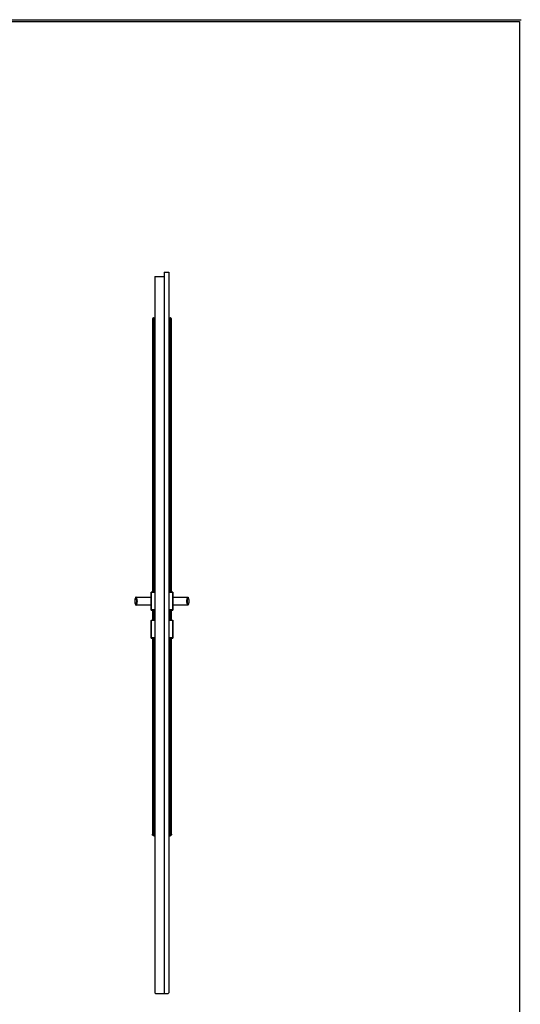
# Model space of a CAD drawing. Header units: millimetres. Extents: x -10980 to 5840, y 5 to 4205.
# Tile 22 of 32: x -1311 to 98, y 1435 to 4205. Entities that reach past the tile are written whole.
import ezdxf

# ---------------------------------------------------------------- set-up
doc = ezdxf.new("R2010")
doc.units = ezdxf.units.MM
doc.layers.add('151', color=250, linetype='Continuous')
doc.layers.add('256', color=250, linetype='Continuous')

msp = doc.modelspace()

# ---------------------------------------------------------------- linework, layer by layer
at = {"layer": '151', "linetype": 'Continuous', "lineweight": -3}
for p, q in [((-904.7, 3495.2), (-904.7, 1465.2)), ((-904.7, 3495.2), (-891.4, 3495.2)), ((-891.4, 3495.2), (-891.4, 1467.2)), ((-930.7, 3482.2), (-904.7, 3482.2)), ((-930.7, 3482.2), (-930.7, 1467.2)), ((-934.3, 3366), (-932.1, 3366.4)), ((-932.1, 2594.7), (-932.1, 3366.4)), ((-890, 3366.4), (-890, 2594.7)), ((-890, 3366.4), (-887.8, 3366)), ((-983.9, 2579.7), (-984.3, 2579.5)), ((-983.9, 2580.2), (-944.7, 2580.2)), ((-983.9, 2580.2), (-941.7, 2580.2)), ((-983.9, 2580.2), (-983.9, 2579.7)), ((-941.7, 2579.7), (-983.9, 2579.7)), ((-941.7, 2544.2), (-941.7, 2594.2)), ((-941.2, 2594.2), (-941.7, 2594.2)), ((-941.7, 2544.2), (-941.7, 2594.2)), ((-941.2, 2594.7), (-941.2, 2594.2)), ((-941.2, 2594.7), (-930.7, 2594.7)), ((-941.2, 2594.2), (-941.2, 2544.2)), ((-930.7, 2594.2), (-941.2, 2594.2)), ((-930.7, 2593.7), (-940.7, 2593.7)), ((-891.4, 2594.7), (-880.9, 2594.7)), ((-880.9, 2594.2), (-891.4, 2594.2)), ((-881.4, 2593.7), (-891.4, 2593.7)), ((-888.4, 2594.7), (-880.9, 2594.7)), ((-880.9, 2594.7), (-880.9, 2594.2)), ((-880.4, 2594.2), (-880.9, 2594.2)), ((-880.9, 2544.2), (-880.9, 2594.2)), ((-880.4, 2594.2), (-880.4, 2544.2)), ((-880.4, 2580.2), (-838.3, 2580.2)), ((-838.3, 2579.7), (-880.4, 2579.7)), ((-877.4, 2580.2), (-838.3, 2580.2)), ((-838.3, 2580.2), (-838.3, 2579.7)), ((-837.8, 2579.5), (-838.3, 2579.7)), ((-983.9, 2558.7), (-984.3, 2559)), ((-983.9, 2558.7), (-983.9, 2558.2)), ((-983.9, 2558.7), (-941.7, 2558.7)), ((-944.7, 2558.2), (-983.9, 2558.2)), ((-941.7, 2558.2), (-983.9, 2558.2)), ((-880.4, 2558.7), (-838.3, 2558.7)), ((-838.3, 2558.2), (-880.4, 2558.2)), ((-838.3, 2558.2), (-877.4, 2558.2)), ((-837.8, 2559), (-838.3, 2558.7)), ((-838.3, 2558.2), (-838.3, 2558.7)), ((-941.2, 2544.2), (-941.7, 2544.2)), ((-941.2, 2543.7), (-941.2, 2544.2)), ((-941.2, 2544.2), (-930.7, 2544.2)), ((-933.7, 2543.7), (-941.2, 2543.7)), ((-930.7, 2543.7), (-941.2, 2543.7)), ((-930.7, 2544.7), (-940.7, 2544.7)), ((-932.1, 2515.7), (-932.1, 2543.7)), ((-881.4, 2544.7), (-891.4, 2544.7)), ((-891.4, 2544.2), (-880.9, 2544.2)), ((-880.9, 2543.7), (-891.4, 2543.7)), ((-890, 2543.7), (-890, 2515.7)), ((-880.9, 2543.7), (-888.4, 2543.7)), ((-880.4, 2544.2), (-880.9, 2544.2)), ((-880.9, 2543.7), (-880.9, 2544.2)), ((-941.7, 2465.2), (-941.7, 2515.2)), ((-941.7, 2515.2), (-941.2, 2515.2)), ((-941.7, 2465.2), (-941.7, 2515.2)), ((-941.2, 2515.7), (-933.7, 2515.7)), ((-941.2, 2515.7), (-930.7, 2515.7)), ((-941.2, 2515.7), (-941.2, 2515.2)), ((-930.7, 2515.2), (-941.2, 2515.2)), ((-941.2, 2515.2), (-941.2, 2465.2)), ((-930.7, 2514.7), (-940.7, 2514.7)), ((-891.4, 2515.7), (-880.9, 2515.7)), ((-880.9, 2515.2), (-891.4, 2515.2)), ((-881.4, 2514.7), (-891.4, 2514.7)), ((-880.9, 2515.7), (-880.9, 2515.2)), ((-880.9, 2515.2), (-880.4, 2515.2)), ((-880.9, 2465.2), (-880.9, 2515.2)), ((-880.4, 2515.2), (-880.4, 2465.2)), ((-880.4, 2515.2), (-880.4, 2465.2)), ((-941.7, 2465.2), (-941.2, 2465.2)), ((-941.2, 2464.7), (-941.2, 2465.2)), ((-941.2, 2465.2), (-930.7, 2465.2)), ((-930.7, 2465.7), (-940.7, 2465.7)), ((-881.4, 2465.7), (-891.4, 2465.7)), ((-891.4, 2465.2), (-880.9, 2465.2)), ((-880.9, 2465.2), (-880.4, 2465.2)), ((-880.9, 2464.7), (-880.9, 2465.2)), ((-933.7, 2464.7), (-941.2, 2464.7)), ((-930.7, 2464.7), (-941.2, 2464.7)), ((-932.1, 1909), (-932.1, 2464.7)), ((-880.9, 2464.7), (-891.4, 2464.7)), ((-890, 2464.7), (-890, 1909)), ((-880.9, 2464.7), (-888.4, 2464.7)), ((-934.3, 1909.4), (-932.1, 1909)), ((-890, 1909), (-887.8, 1909.4)), ((-930.7, 1467.2), (-928.7, 1465.2)), ((-928.7, 1465.2), (-904.7, 1465.2)), ((-904.7, 1465.2), (-893.4, 1465.2)), ((-893.4, 1465.2), (-891.4, 1467.2))]:
    msp.add_line(p, q, dxfattribs=at)
for centre, radius, start, end in [((-1003.4, 2569.2), 21.7, 331.7219, 28.2781), ((-941.2, 2594.2), 0.5, 90, 180), ((-880.9, 2594.2), 0.5, 0, 90), ((-818.7, 2569.2), 21.7, 151.7219, 208.2781), ((-837.7, 2579.7), 0.5, 29.6337, 90), ((-984.4, 2558.7), 0.5, 209.6337, 270), ((-941.2, 2544.2), 0.5, 180, 270), ((-880.9, 2544.2), 0.5, 270, 0), ((-941.2, 2515.2), 0.5, 90, 180), ((-880.9, 2515.2), 0.5, 0, 90), ((-941.2, 2465.2), 0.5, 180, 270), ((-880.9, 2465.2), 0.5, 270, 0)]:
    msp.add_arc(centre, radius, start, end, dxfattribs=at)
for centre, major_axis, ratio, start_param, end_param in [((-984.4, 2579.7), (0, -0.5), 0.999999, 3.141593, 4.195184), ((-983.9, 2579.7), (0, 0.5), 0.999994, 0, 2.062579), ((-838.3, 2579.7), (0, 0.5), 0.999994, 4.220607, 6.283185), ((-837.7, 2579.7), (0, 0.5), 0.999999, 5.229594, 6.283185), ((-984.4, 2558.7), (0, -0.5), 0.999999, 5.229594, 6.283185), ((-983.9, 2558.7), (0, 0.5), 0.999994, 1.079014, 3.141593), ((-838.3, 2558.7), (0, 0.5), 0.999994, 3.141593, 5.204171), ((-837.7, 2558.7), (0, 0.5), 0.999999, 3.141593, 4.195184)]:
    msp.add_ellipse(centre, major_axis=major_axis, ratio=ratio, start_param=start_param, end_param=end_param, dxfattribs=at)
for points, knots in [([(-934.3, 3366), (-934.3, 3366), (-934.4, 3366), (-934.5, 3366), (-934.5, 3366), (-934.6, 3366), (-934.7, 3365.9), (-934.9, 3365.9), (-935.1, 3365.8), (-935.4, 3365.7), (-935.5, 3365.6), (-935.7, 3365.5), (-935.7, 3365.5), (-935.8, 3365.5), (-935.8, 3365.5), (-935.9, 3365.4), (-936, 3365.4), (-936.2, 3365.2), (-936.3, 3365.2), (-936.5, 3365), (-936.6, 3364.9), (-936.8, 3364.7), (-936.9, 3364.6), (-937, 3364.5), (-937.1, 3364.4), (-937.2, 3364.3), (-937.2, 3364.2), (-937.3, 3364.1), (-937.4, 3364), (-937.5, 3363.8), (-937.5, 3363.7), (-937.6, 3363.6), (-937.6, 3363.6), (-937.6, 3363.6), (-937.7, 3363.4), (-937.7, 3363.3), (-937.8, 3363.1), (-937.9, 3363), (-938, 3362.6), (-938, 3362.4), (-938.1, 3362), (-938.1, 3361.9), (-938.1, 3361.7), (-938.1, 3361.7), (-938.1, 3361.5), (-938.1, 3361.5), (-938.1, 3361.5), (-938.1, 3361.5), (-938.1, 3361.4)], [0, 0, 0, 0, 0.015625, 0.015625, 0.03125, 0.03125, 0.0625, 0.0625, 0.125, 0.125, 0.1875, 0.1875, 0.203125, 0.203125, 0.21875, 0.21875, 0.25, 0.25, 0.3125, 0.3125, 0.375, 0.375, 0.4375, 0.4375, 0.46875, 0.46875, 0.5, 0.5, 0.5625, 0.5625, 0.59375, 0.609375, 0.609375, 0.625, 0.625, 0.6875, 0.6875, 0.75, 0.75, 0.875, 0.875, 0.9375, 0.9375, 0.96875, 0.984375, 0.992187, 0.992187, 1, 1, 1, 1]), ([(-938.1, 3361.4), (-938.1, 3351), (-938.1, 3330.6), (-938.1, 3303.3), (-938.1, 3279.9), (-938.1, 3259.6), (-938.1, 3239.5), (-938.1, 3193.8), (-938.1, 3097.5), (-938.1, 2905.6), (-938.1, 2729.6), (-938.1, 2611), (-938.1, 2594.7)], [0, 0, 0, 0, 0.040876, 0.079789, 0.106793, 0.132567, 0.15902, 0.185676, 0.311341, 0.535743, 0.93646, 1, 1, 1, 1]), ([(-930.7, 3365.2), (-930.7, 3365.2), (-930.7, 3365.2), (-930.7, 3365.3), (-930.7, 3365.3), (-930.7, 3365.4), (-930.7, 3365.4), (-930.7, 3365.5), (-930.8, 3365.6), (-930.8, 3365.7), (-930.8, 3365.7), (-930.9, 3365.8), (-930.9, 3365.8), (-930.9, 3365.8), (-930.9, 3365.9), (-930.9, 3365.9), (-930.9, 3365.9), (-931, 3366), (-931, 3366), (-931.1, 3366.1), (-931.1, 3366.1), (-931.1, 3366.1), (-931.1, 3366.1), (-931.2, 3366.2), (-931.2, 3366.2), (-931.3, 3366.2), (-931.3, 3366.3), (-931.3, 3366.3), (-931.4, 3366.3), (-931.4, 3366.3), (-931.4, 3366.3), (-931.5, 3366.3), (-931.6, 3366.4), (-931.6, 3366.4), (-931.7, 3366.4), (-931.8, 3366.4), (-931.9, 3366.4), (-931.9, 3366.4), (-932, 3366.4), (-932, 3366.4), (-932, 3366.4), (-932.1, 3366.4), (-932.1, 3366.4), (-932.1, 3366.4)], [0, 0, 0, 0, 0.015625, 0.015625, 0.03125, 0.0625, 0.125, 0.125, 0.25, 0.25, 0.3125, 0.3125, 0.34375, 0.34375, 0.375, 0.375, 0.4375, 0.4375, 0.5, 0.5, 0.53125, 0.53125, 0.5625, 0.5625, 0.625, 0.625, 0.65625, 0.671875, 0.671875, 0.6875, 0.6875, 0.75, 0.75, 0.8125, 0.8125, 0.875, 0.875, 0.9375, 0.9375, 0.953125, 0.953125, 0.96875, 1, 1, 1, 1]), ([(-890, 3366.4), (-890, 3366.4), (-890.1, 3366.4), (-890.1, 3366.4), (-890.1, 3366.4), (-890.1, 3366.4), (-890.2, 3366.4), (-890.3, 3366.4), (-890.4, 3366.4), (-890.4, 3366.4), (-890.5, 3366.4), (-890.6, 3366.4), (-890.7, 3366.3), (-890.7, 3366.3), (-890.8, 3366.3), (-890.8, 3366.3), (-890.8, 3366.3), (-890.8, 3366.3), (-890.9, 3366.2), (-890.9, 3366.2), (-890.9, 3366.2), (-891, 3366.1), (-891, 3366.1), (-891, 3366.1), (-891.1, 3366.1), (-891.1, 3366), (-891.1, 3366), (-891.2, 3365.9), (-891.2, 3365.9), (-891.2, 3365.9), (-891.2, 3365.8), (-891.3, 3365.8), (-891.3, 3365.8), (-891.3, 3365.7), (-891.3, 3365.7), (-891.4, 3365.6), (-891.4, 3365.5), (-891.4, 3365.4), (-891.4, 3365.4), (-891.4, 3365.3), (-891.4, 3365.3), (-891.4, 3365.2), (-891.4, 3365.2), (-891.4, 3365.2)], [0, 0, 0, 0, 0.03125, 0.046875, 0.046875, 0.0625, 0.0625, 0.125, 0.125, 0.1875, 0.1875, 0.25, 0.25, 0.3125, 0.3125, 0.328125, 0.328125, 0.34375, 0.375, 0.375, 0.4375, 0.4375, 0.46875, 0.46875, 0.5, 0.5, 0.5625, 0.5625, 0.625, 0.625, 0.65625, 0.65625, 0.6875, 0.6875, 0.75, 0.75, 0.875, 0.875, 0.9375, 0.96875, 0.984375, 0.984375, 1, 1, 1, 1]), ([(-884, 3361.4), (-884, 3361.5), (-884, 3361.5), (-884, 3361.5), (-884, 3361.5), (-884, 3361.7), (-884, 3361.7), (-884, 3361.9), (-884, 3362), (-884.1, 3362.4), (-884.1, 3362.6), (-884.2, 3363), (-884.3, 3363.1), (-884.4, 3363.3), (-884.4, 3363.4), (-884.5, 3363.6), (-884.5, 3363.6), (-884.5, 3363.6), (-884.6, 3363.7), (-884.6, 3363.8), (-884.7, 3364), (-884.8, 3364.1), (-884.9, 3364.2), (-885, 3364.3), (-885.1, 3364.4), (-885.1, 3364.5), (-885.2, 3364.6), (-885.3, 3364.7), (-885.5, 3364.9), (-885.6, 3365), (-885.8, 3365.2), (-886, 3365.2), (-886.1, 3365.4), (-886.2, 3365.4), (-886.3, 3365.5), (-886.3, 3365.5), (-886.4, 3365.5), (-886.4, 3365.5), (-886.6, 3365.6), (-886.8, 3365.7), (-887, 3365.8), (-887.2, 3365.9), (-887.4, 3365.9), (-887.5, 3366), (-887.6, 3366), (-887.7, 3366), (-887.7, 3366), (-887.8, 3366), (-887.8, 3366)], [0, 0, 0, 0, 0.007812, 0.007812, 0.015625, 0.03125, 0.0625, 0.0625, 0.125, 0.125, 0.25, 0.25, 0.3125, 0.3125, 0.375, 0.375, 0.390625, 0.390625, 0.40625, 0.4375, 0.4375, 0.5, 0.5, 0.53125, 0.53125, 0.5625, 0.5625, 0.625, 0.625, 0.6875, 0.6875, 0.75, 0.75, 0.78125, 0.78125, 0.796875, 0.796875, 0.8125, 0.8125, 0.875, 0.875, 0.9375, 0.9375, 0.96875, 0.96875, 0.984375, 0.984375, 1, 1, 1, 1]), ([(-884, 2594.7), (-884, 2607.2), (-884, 2749.9), (-884, 2950), (-884, 3145.2), (-884, 3217.4), (-884, 3239), (-884, 3260.8), (-884, 3287.6), (-884, 3321.5), (-884, 3347.6), (-884, 3361.4)], [0, 0, 0, 0, 0.04861, 0.558614, 0.783015, 0.812401, 0.841007, 0.867364, 0.89781, 0.945741, 1, 1, 1, 1]), ([(-984.9, 2580), (-985.1, 2579.6), (-985.5, 2578.7), (-985.9, 2577.9), (-986.2, 2577.2), (-986.3, 2576.9), (-986.4, 2576.6), (-986.5, 2576.3), (-986.5, 2576.2), (-986.7, 2575.7), (-986.9, 2575.2), (-987.1, 2574.3), (-987.3, 2573.4), (-987.5, 2572), (-987.6, 2571.1), (-987.7, 2570.2), (-987.7, 2569.7), (-987.7, 2568.8), (-987.7, 2568.3), (-987.6, 2567.4), (-987.5, 2566.4), (-987.3, 2565.1), (-987.1, 2564.1), (-986.9, 2563.2), (-986.7, 2562.8), (-986.5, 2562.2), (-986.5, 2562.1), (-986.4, 2561.9), (-986.3, 2561.6), (-986.1, 2561.1), (-986, 2560.8), (-985.9, 2560.6), (-985.9, 2560.5), (-985.7, 2560.2), (-985.6, 2559.9), (-985.3, 2559.3), (-985.1, 2558.9), (-984.9, 2558.5)], [0, 0, 0, 0, 0.0625, 0.125, 0.125, 0.15625, 0.171875, 0.171875, 0.1875, 0.1875, 0.25, 0.25, 0.3125, 0.375, 0.4375, 0.4375, 0.5, 0.5, 0.5625, 0.5625, 0.625, 0.6875, 0.75, 0.75, 0.8125, 0.8125, 0.828125, 0.828125, 0.84375, 0.875, 0.890625, 0.890625, 0.90625, 0.90625, 0.9375, 0.9375, 1, 1, 1, 1]), ([(-984.3, 2579.5), (-984.3, 2579.5), (-984.4, 2579.5), (-984.4, 2579.5), (-984.5, 2579.5), (-984.5, 2579.6), (-984.5, 2579.6), (-984.6, 2579.6), (-984.6, 2579.6), (-984.6, 2579.6), (-984.6, 2579.7), (-984.7, 2579.7), (-984.7, 2579.7), (-984.7, 2579.7), (-984.7, 2579.7), (-984.7, 2579.7), (-984.7, 2579.7), (-984.7, 2579.7), (-984.7, 2579.7), (-984.7, 2579.7), (-984.7, 2579.7), (-984.7, 2579.8), (-984.8, 2579.8), (-984.8, 2579.8), (-984.8, 2579.8), (-984.8, 2579.8), (-984.8, 2579.8), (-984.8, 2579.9), (-984.8, 2579.9), (-984.8, 2579.9), (-984.8, 2579.9), (-984.9, 2579.9), (-984.9, 2580), (-984.9, 2580)], [0, 0, 0, 0, 0.125, 0.125, 0.1875, 0.1875, 0.25, 0.25, 0.3125, 0.3125, 0.375, 0.375, 0.4375, 0.4375, 0.46875, 0.46875, 0.5, 0.5, 0.53125, 0.53125, 0.5625, 0.5625, 0.625, 0.625, 0.6875, 0.6875, 0.75, 0.75, 0.8125, 0.8125, 0.875, 0.875, 1, 1, 1, 1]), ([(-984.4, 2580.2), (-984.4, 2580.2), (-984.4, 2580.2), (-984.4, 2580.2), (-984.4, 2580.2), (-984.3, 2580.2), (-984.3, 2580.2), (-984.3, 2580.2), (-984.3, 2580.2), (-984.2, 2580.2), (-984.2, 2580.2), (-984.2, 2580.2), (-984.2, 2580.2), (-984.2, 2580.2), (-984.2, 2580.2), (-984.2, 2580.2), (-984.2, 2580.2), (-984.2, 2580.2), (-984.2, 2580.2), (-984.2, 2580.2), (-984.1, 2580.2), (-984.1, 2580.2), (-984.1, 2580.2), (-984.1, 2580.2), (-984, 2580.2), (-984, 2580.2), (-984, 2580.2), (-984, 2580.2), (-983.9, 2580.2), (-983.9, 2580.2), (-983.9, 2580.2)], [0, 0, 0, 0, 0.125, 0.125, 0.25, 0.25, 0.3125, 0.3125, 0.375, 0.4375, 0.4375, 0.46875, 0.46875, 0.5, 0.5, 0.53125, 0.53125, 0.5625, 0.5625, 0.625, 0.625, 0.6875, 0.6875, 0.75, 0.75, 0.8125, 0.8125, 0.875, 0.875, 1, 1, 1, 1]), ([(-984.3, 2559), (-984.1, 2559.4), (-983.7, 2560.2), (-983.3, 2561), (-983.1, 2561.6), (-983, 2561.8), (-982.9, 2562.2), (-982.8, 2562.5), (-982.6, 2563.1), (-982.4, 2563.9), (-982.1, 2565.2), (-981.9, 2566.6), (-981.8, 2567.4), (-981.7, 2568.3), (-981.7, 2568.8), (-981.7, 2569.7), (-981.7, 2570.1), (-981.8, 2571), (-981.9, 2571.9), (-982.1, 2573.2), (-982.4, 2574.5), (-982.6, 2575.4), (-982.8, 2575.9), (-982.8, 2576), (-982.9, 2576.2), (-982.9, 2576.3), (-983, 2576.6), (-983.2, 2577), (-983.3, 2577.5), (-983.5, 2577.9), (-983.6, 2578.1), (-983.9, 2578.7), (-984.1, 2579.1), (-984.3, 2579.5)], [0, 0, 0, 0, 0.0625, 0.125, 0.125, 0.15625, 0.15625, 0.1875, 0.1875, 0.25, 0.3125, 0.375, 0.4375, 0.4375, 0.5, 0.5, 0.5625, 0.5625, 0.625, 0.6875, 0.75, 0.8125, 0.8125, 0.828125, 0.828125, 0.84375, 0.84375, 0.875, 0.90625, 0.90625, 0.9375, 0.9375, 1, 1, 1, 1]), ([(-983.9, 2579.7), (-983.6, 2579.3), (-983.2, 2578.5), (-982.9, 2577.7), (-982.6, 2577), (-982.6, 2576.8), (-982.4, 2576.5), (-982.4, 2576.4), (-982.3, 2576.2), (-982.2, 2575.6), (-981.9, 2574.6), (-981.6, 2573.3), (-981.4, 2571.9), (-981.3, 2571), (-981.2, 2570.1), (-981.2, 2569.7), (-981.2, 2568.8), (-981.2, 2568.3), (-981.3, 2567.4), (-981.4, 2566.5), (-981.6, 2565.2), (-981.9, 2563.8), (-982.1, 2563), (-982.3, 2562.3), (-982.4, 2562.1), (-982.6, 2561.6), (-982.6, 2561.4), (-982.9, 2560.8), (-983.2, 2559.9), (-983.6, 2559.1), (-983.9, 2558.7)], [0, 0, 0, 0, 0.0625, 0.125, 0.125, 0.15625, 0.15625, 0.171875, 0.171875, 0.1875, 0.25, 0.3125, 0.375, 0.4375, 0.4375, 0.5, 0.5, 0.5625, 0.5625, 0.625, 0.6875, 0.75, 0.8125, 0.8125, 0.84375, 0.84375, 0.875, 0.875, 0.9375, 1, 1, 1, 1]), ([(-838.3, 2558.7), (-838.5, 2559.1), (-838.9, 2559.9), (-839.2, 2560.8), (-839.5, 2561.4), (-839.6, 2561.6), (-839.7, 2562), (-839.7, 2562.1), (-839.8, 2562.3), (-840, 2562.8), (-840.3, 2563.8), (-840.5, 2565.2), (-840.7, 2566.5), (-840.8, 2567.4), (-840.9, 2568.3), (-840.9, 2568.8), (-840.9, 2569.7), (-840.9, 2570.1), (-840.8, 2571.1), (-840.7, 2572), (-840.5, 2573.3), (-840.3, 2574.6), (-840, 2575.5), (-839.8, 2576.2), (-839.7, 2576.4), (-839.6, 2576.8), (-839.5, 2577), (-839.2, 2577.7), (-838.9, 2578.5), (-838.5, 2579.3), (-838.3, 2579.7)], [0, 0, 0, 0, 0.0625, 0.125, 0.125, 0.15625, 0.15625, 0.171875, 0.171875, 0.1875, 0.25, 0.3125, 0.375, 0.4375, 0.4375, 0.5, 0.5, 0.5625, 0.5625, 0.625, 0.6875, 0.75, 0.8125, 0.8125, 0.84375, 0.84375, 0.875, 0.875, 0.9375, 1, 1, 1, 1]), ([(-837.8, 2579.5), (-838, 2579.1), (-838.4, 2578.3), (-838.8, 2577.5), (-839, 2576.8), (-839.1, 2576.6), (-839.3, 2576.2), (-839.3, 2576), (-839.5, 2575.4), (-839.8, 2574.5), (-840, 2573.2), (-840.3, 2571.9), (-840.3, 2571), (-840.4, 2570.1), (-840.4, 2569.7), (-840.4, 2568.8), (-840.4, 2568.3), (-840.3, 2567.4), (-840.3, 2566.6), (-840.1, 2565.3), (-839.8, 2564), (-839.5, 2563.1), (-839.4, 2562.6), (-839.3, 2562.5), (-839.3, 2562.2), (-839.2, 2562.1), (-839.1, 2561.8), (-838.9, 2561.4), (-838.8, 2561), (-838.6, 2560.6), (-838.5, 2560.4), (-838.2, 2559.8), (-838, 2559.4), (-837.8, 2559)], [0, 0, 0, 0, 0.0625, 0.125, 0.125, 0.15625, 0.15625, 0.1875, 0.1875, 0.25, 0.3125, 0.375, 0.4375, 0.4375, 0.5, 0.5, 0.5625, 0.5625, 0.625, 0.6875, 0.75, 0.8125, 0.8125, 0.828125, 0.828125, 0.84375, 0.84375, 0.875, 0.90625, 0.90625, 0.9375, 0.9375, 1, 1, 1, 1]), ([(-838.3, 2580.2), (-838.2, 2580.2), (-838.2, 2580.2), (-838.2, 2580.2), (-838.1, 2580.2), (-838.1, 2580.2), (-838.1, 2580.2), (-838.1, 2580.2), (-838, 2580.2), (-838, 2580.2), (-838, 2580.2), (-838, 2580.2), (-837.9, 2580.2), (-837.9, 2580.2), (-837.9, 2580.2), (-837.9, 2580.2), (-837.9, 2580.2), (-837.9, 2580.2), (-837.9, 2580.2), (-837.9, 2580.2), (-837.9, 2580.2), (-837.9, 2580.2), (-837.9, 2580.2), (-837.8, 2580.2), (-837.8, 2580.2), (-837.8, 2580.2), (-837.8, 2580.2), (-837.8, 2580.2), (-837.7, 2580.2), (-837.7, 2580.2), (-837.7, 2580.2)], [0, 0, 0, 0, 0.125, 0.125, 0.1875, 0.1875, 0.25, 0.25, 0.3125, 0.3125, 0.375, 0.375, 0.4375, 0.4375, 0.46875, 0.46875, 0.5, 0.5, 0.53125, 0.53125, 0.5625, 0.5625, 0.625, 0.6875, 0.6875, 0.75, 0.75, 0.875, 0.875, 1, 1, 1, 1]), ([(-837.6, 2579.6), (-837.6, 2579.6), (-837.6, 2579.6), (-837.6, 2579.6), (-837.6, 2579.6), (-837.7, 2579.5), (-837.7, 2579.5), (-837.8, 2579.5), (-837.8, 2579.5), (-837.8, 2579.5)], [0, 0, 0, 0, 0.119039, 0.119039, 0.339279, 0.339279, 0.55952, 0.55952, 1, 1, 1, 1]), ([(-837.3, 2580), (-837.3, 2580), (-837.3, 2579.9), (-837.3, 2579.9), (-837.3, 2579.9), (-837.3, 2579.9), (-837.3, 2579.9), (-837.3, 2579.8), (-837.3, 2579.8), (-837.3, 2579.8), (-837.4, 2579.8), (-837.4, 2579.8), (-837.4, 2579.8), (-837.4, 2579.7), (-837.4, 2579.7), (-837.4, 2579.7), (-837.4, 2579.7), (-837.4, 2579.7), (-837.4, 2579.7), (-837.4, 2579.7), (-837.4, 2579.7), (-837.4, 2579.7), (-837.5, 2579.7), (-837.5, 2579.7), (-837.5, 2579.6), (-837.5, 2579.6), (-837.5, 2579.6), (-837.6, 2579.6)], [0, 0, 0, 0, 0.174528, 0.174528, 0.261791, 0.261791, 0.349055, 0.349055, 0.436319, 0.436319, 0.523583, 0.523583, 0.610847, 0.610847, 0.654478, 0.654478, 0.69811, 0.69811, 0.741742, 0.741742, 0.785374, 0.785374, 0.872638, 0.872638, 0.959902, 0.959902, 1, 1, 1, 1]), ([(-837.3, 2558.5), (-837, 2558.9), (-836.6, 2559.7), (-836.2, 2560.6), (-835.9, 2561.2), (-835.8, 2561.6), (-835.7, 2561.9), (-835.6, 2562.1), (-835.6, 2562.2), (-835.4, 2562.8), (-835.3, 2563.2), (-835, 2564.1), (-834.8, 2565), (-834.6, 2566.4), (-834.5, 2567.3), (-834.4, 2568.3), (-834.4, 2568.7), (-834.4, 2569.7), (-834.4, 2570.2), (-834.5, 2571.1), (-834.6, 2572), (-834.8, 2573.4), (-835, 2574.3), (-835.3, 2575.2), (-835.4, 2575.7), (-835.6, 2576.2), (-835.6, 2576.3), (-835.7, 2576.6), (-835.8, 2576.9), (-836, 2577.3), (-836.1, 2577.6), (-836.2, 2577.9), (-836.3, 2578), (-836.4, 2578.3), (-836.5, 2578.5), (-836.8, 2579.1), (-837, 2579.6), (-837.3, 2580)], [0, 0, 0, 0, 0.0625, 0.125, 0.125, 0.15625, 0.171875, 0.171875, 0.1875, 0.1875, 0.25, 0.25, 0.3125, 0.375, 0.4375, 0.4375, 0.5, 0.5, 0.5625, 0.5625, 0.625, 0.6875, 0.75, 0.75, 0.8125, 0.8125, 0.828125, 0.828125, 0.84375, 0.875, 0.890625, 0.890625, 0.90625, 0.90625, 0.9375, 0.9375, 1, 1, 1, 1]), ([(-983.9, 2558.2), (-983.9, 2558.2), (-983.9, 2558.2), (-984, 2558.2), (-984, 2558.2), (-984, 2558.2), (-984, 2558.2), (-984.1, 2558.2), (-984.1, 2558.2), (-984.1, 2558.2), (-984.1, 2558.2), (-984.2, 2558.2), (-984.2, 2558.2), (-984.2, 2558.2), (-984.2, 2558.2), (-984.2, 2558.2), (-984.2, 2558.2), (-984.2, 2558.2), (-984.2, 2558.2), (-984.2, 2558.2), (-984.2, 2558.2), (-984.2, 2558.2), (-984.3, 2558.2), (-984.3, 2558.2), (-984.3, 2558.2), (-984.3, 2558.2), (-984.4, 2558.2), (-984.4, 2558.2), (-984.4, 2558.2), (-984.4, 2558.2), (-984.4, 2558.2)], [0, 0, 0, 0, 0.125, 0.125, 0.1875, 0.1875, 0.25, 0.25, 0.3125, 0.3125, 0.375, 0.375, 0.4375, 0.4375, 0.46875, 0.46875, 0.5, 0.5, 0.53125, 0.53125, 0.5625, 0.5625, 0.625, 0.6875, 0.6875, 0.75, 0.75, 0.875, 0.875, 1, 1, 1, 1]), ([(-837.7, 2558.2), (-837.7, 2558.2), (-837.7, 2558.2), (-837.8, 2558.2), (-837.8, 2558.2), (-837.8, 2558.2), (-837.8, 2558.2), (-837.8, 2558.2), (-837.9, 2558.2), (-837.9, 2558.2), (-837.9, 2558.2), (-837.9, 2558.2), (-837.9, 2558.2), (-837.9, 2558.2), (-837.9, 2558.2), (-837.9, 2558.2), (-837.9, 2558.2), (-837.9, 2558.2), (-837.9, 2558.2), (-838, 2558.2), (-838, 2558.2), (-838, 2558.2), (-838, 2558.2), (-838.1, 2558.2), (-838.1, 2558.2), (-838.1, 2558.2), (-838.1, 2558.2), (-838.2, 2558.2), (-838.2, 2558.2), (-838.2, 2558.2), (-838.3, 2558.2)], [0, 0, 0, 0, 0.125, 0.125, 0.25, 0.25, 0.3125, 0.3125, 0.375, 0.4375, 0.4375, 0.46875, 0.46875, 0.5, 0.5, 0.53125, 0.53125, 0.5625, 0.5625, 0.625, 0.625, 0.6875, 0.6875, 0.75, 0.75, 0.8125, 0.8125, 0.875, 0.875, 1, 1, 1, 1]), ([(-837.8, 2559), (-837.8, 2559), (-837.8, 2558.9), (-837.7, 2558.9), (-837.7, 2558.9), (-837.6, 2558.9), (-837.6, 2558.9), (-837.6, 2558.8), (-837.5, 2558.8), (-837.5, 2558.8), (-837.5, 2558.8), (-837.5, 2558.8), (-837.4, 2558.8), (-837.4, 2558.7), (-837.4, 2558.7), (-837.4, 2558.7), (-837.4, 2558.7), (-837.4, 2558.7), (-837.4, 2558.7), (-837.4, 2558.7), (-837.4, 2558.7), (-837.4, 2558.7), (-837.4, 2558.7), (-837.4, 2558.7), (-837.3, 2558.6), (-837.3, 2558.6), (-837.3, 2558.6), (-837.3, 2558.6), (-837.3, 2558.6), (-837.3, 2558.5), (-837.3, 2558.5), (-837.3, 2558.5), (-837.3, 2558.5), (-837.3, 2558.5)], [0, 0, 0, 0, 0.125, 0.125, 0.1875, 0.1875, 0.25, 0.25, 0.3125, 0.3125, 0.375, 0.375, 0.4375, 0.4375, 0.46875, 0.46875, 0.5, 0.5, 0.53125, 0.53125, 0.5625, 0.5625, 0.625, 0.625, 0.6875, 0.6875, 0.75, 0.75, 0.8125, 0.8125, 0.875, 0.875, 1, 1, 1, 1]), ([(-938.1, 2464.7), (-938.1, 2394), (-938.1, 2265.8), (-938.1, 2130.2), (-938.1, 2058), (-938.1, 2036.5), (-938.1, 2014.7), (-938.1, 1987.9), (-938.1, 1954), (-938.1, 1927.9), (-938.1, 1914)], [0, 0, 0, 0, 0.38551, 0.697918, 0.738829, 0.778653, 0.815347, 0.857733, 0.924462, 1, 1, 1, 1]), ([(-884, 1914), (-884, 1924.5), (-884, 1944.8), (-884, 1972.1), (-884, 1995.6), (-884, 2015.8), (-884, 2036), (-884, 2081.7), (-884, 2177.9), (-884, 2314.1), (-884, 2418.1), (-884, 2464.7)], [0, 0, 0, 0, 0.056907, 0.111081, 0.148675, 0.184557, 0.221385, 0.258495, 0.433443, 0.745851, 1, 1, 1, 1]), ([(-934.3, 1909.4), (-934.3, 1909.4), (-934.4, 1909.4), (-934.5, 1909.5), (-934.5, 1909.5), (-934.6, 1909.5), (-934.7, 1909.5), (-934.9, 1909.6), (-935.1, 1909.6), (-935.4, 1909.8), (-935.5, 1909.8), (-935.7, 1909.9), (-935.7, 1909.9), (-935.8, 1910), (-935.8, 1910), (-935.9, 1910), (-936, 1910.1), (-936.2, 1910.2), (-936.3, 1910.3), (-936.5, 1910.5), (-936.6, 1910.6), (-936.8, 1910.7), (-936.9, 1910.8), (-937, 1911), (-937.1, 1911), (-937.2, 1911.2), (-937.2, 1911.2), (-937.3, 1911.4), (-937.4, 1911.5), (-937.5, 1911.6), (-937.5, 1911.7), (-937.6, 1911.8), (-937.6, 1911.9), (-937.6, 1911.9), (-937.7, 1912), (-937.7, 1912.1), (-937.8, 1912.4), (-937.9, 1912.5), (-938, 1912.8), (-938, 1913.1), (-938.1, 1913.4), (-938.1, 1913.5), (-938.1, 1913.7), (-938.1, 1913.8), (-938.1, 1913.9), (-938.1, 1913.9), (-938.1, 1914), (-938.1, 1914), (-938.1, 1914)], [0, 0, 0, 0, 0.015625, 0.015625, 0.03125, 0.03125, 0.0625, 0.0625, 0.125, 0.125, 0.1875, 0.1875, 0.203125, 0.203125, 0.21875, 0.21875, 0.25, 0.25, 0.3125, 0.3125, 0.375, 0.375, 0.4375, 0.4375, 0.46875, 0.46875, 0.5, 0.5, 0.5625, 0.5625, 0.59375, 0.609375, 0.609375, 0.625, 0.625, 0.6875, 0.6875, 0.75, 0.75, 0.875, 0.875, 0.9375, 0.9375, 0.96875, 0.984375, 0.992188, 0.992188, 1, 1, 1, 1]), ([(-884, 1914), (-884, 1914), (-884, 1914), (-884, 1913.9), (-884, 1913.9), (-884, 1913.8), (-884, 1913.7), (-884, 1913.5), (-884, 1913.4), (-884.1, 1913.1), (-884.1, 1912.8), (-884.2, 1912.5), (-884.3, 1912.4), (-884.4, 1912.1), (-884.4, 1912), (-884.5, 1911.9), (-884.5, 1911.9), (-884.5, 1911.8), (-884.6, 1911.7), (-884.6, 1911.6), (-884.7, 1911.5), (-884.8, 1911.4), (-884.9, 1911.2), (-885, 1911.2), (-885.1, 1911), (-885.1, 1911), (-885.2, 1910.8), (-885.3, 1910.7), (-885.5, 1910.6), (-885.6, 1910.5), (-885.8, 1910.3), (-886, 1910.2), (-886.1, 1910.1), (-886.2, 1910), (-886.3, 1910), (-886.3, 1910), (-886.4, 1909.9), (-886.4, 1909.9), (-886.6, 1909.8), (-886.8, 1909.8), (-887, 1909.6), (-887.2, 1909.6), (-887.4, 1909.5), (-887.5, 1909.5), (-887.6, 1909.5), (-887.7, 1909.5), (-887.7, 1909.4), (-887.8, 1909.4), (-887.8, 1909.4)], [0, 0, 0, 0, 0.007813, 0.007813, 0.015625, 0.03125, 0.0625, 0.0625, 0.125, 0.125, 0.25, 0.25, 0.3125, 0.3125, 0.375, 0.375, 0.390625, 0.390625, 0.40625, 0.4375, 0.4375, 0.5, 0.5, 0.53125, 0.53125, 0.5625, 0.5625, 0.625, 0.625, 0.6875, 0.6875, 0.75, 0.75, 0.78125, 0.78125, 0.796875, 0.796875, 0.8125, 0.8125, 0.875, 0.875, 0.9375, 0.9375, 0.96875, 0.96875, 0.984375, 0.984375, 1, 1, 1, 1]), ([(-887.8, 1909.4), (-887.6, 1909.5), (-887.4, 1909.5), (-887, 1909.6), (-886.8, 1909.7), (-886.4, 1909.9), (-886.2, 1910), (-885.9, 1910.3), (-885.7, 1910.4), (-885.4, 1910.7), (-885.2, 1910.8), (-884.9, 1911.2), (-884.8, 1911.4), (-884.6, 1911.7), (-884.5, 1911.9), (-884.3, 1912.3), (-884.2, 1912.5), (-884.1, 1912.9), (-884.1, 1913.1), (-884, 1913.5), (-884, 1913.7), (-884, 1913.9)], [0, 0, 0, 0, 0.100003, 0.100003, 0.200005, 0.200005, 0.300008, 0.300008, 0.40001, 0.40001, 0.500013, 0.500013, 0.600015, 0.600015, 0.700018, 0.700018, 0.80002, 0.80002, 0.900023, 0.900023, 1, 1, 1, 1]), ([(-930.7, 1910.2), (-930.7, 1910.2), (-930.7, 1910.1), (-930.7, 1910), (-930.7, 1909.9), (-930.8, 1909.9), (-930.8, 1909.9), (-930.8, 1909.8), (-930.8, 1909.8), (-930.8, 1909.7), (-930.9, 1909.6), (-930.9, 1909.5), (-930.9, 1909.5), (-931, 1909.5), (-931, 1909.5), (-931, 1909.4), (-931, 1909.4), (-931.1, 1909.4), (-931.1, 1909.3), (-931.2, 1909.3), (-931.2, 1909.2), (-931.3, 1909.2), (-931.3, 1909.2), (-931.3, 1909.2), (-931.4, 1909.2), (-931.4, 1909.1), (-931.5, 1909.1), (-931.5, 1909.1), (-931.6, 1909.1), (-931.6, 1909.1), (-931.6, 1909.1), (-931.7, 1909), (-931.8, 1909), (-931.8, 1909), (-931.8, 1909), (-931.9, 1909), (-931.9, 1909), (-931.9, 1909), (-932, 1909), (-932.1, 1909), (-932.1, 1909)], [0, 0, 0, 0, 0.125, 0.125, 0.1875, 0.1875, 0.21875, 0.21875, 0.25, 0.25, 0.375, 0.375, 0.4375, 0.4375, 0.46875, 0.46875, 0.5, 0.5, 0.5625, 0.5625, 0.625, 0.625, 0.65625, 0.65625, 0.6875, 0.6875, 0.75, 0.75, 0.78125, 0.78125, 0.8125, 0.8125, 0.875, 0.875, 0.890625, 0.890625, 0.90625, 0.9375, 0.9375, 1, 1, 1, 1]), ([(-890, 1909), (-890.1, 1909), (-890.1, 1909), (-890.2, 1909), (-890.2, 1909), (-890.3, 1909), (-890.3, 1909), (-890.3, 1909), (-890.4, 1909), (-890.4, 1909), (-890.5, 1909.1), (-890.5, 1909.1), (-890.6, 1909.1), (-890.6, 1909.1), (-890.7, 1909.1), (-890.7, 1909.1), (-890.8, 1909.2), (-890.8, 1909.2), (-890.8, 1909.2), (-890.9, 1909.2), (-890.9, 1909.2), (-890.9, 1909.3), (-891, 1909.3), (-891, 1909.4), (-891.1, 1909.4), (-891.1, 1909.4), (-891.1, 1909.5), (-891.1, 1909.5), (-891.2, 1909.5), (-891.2, 1909.5), (-891.3, 1909.6), (-891.3, 1909.7), (-891.3, 1909.8), (-891.3, 1909.8), (-891.4, 1909.9), (-891.4, 1909.9), (-891.4, 1909.9), (-891.4, 1910), (-891.4, 1910.1), (-891.4, 1910.2), (-891.4, 1910.2)], [0, 0, 0, 0, 0.0625, 0.0625, 0.09375, 0.109375, 0.109375, 0.125, 0.125, 0.1875, 0.1875, 0.21875, 0.21875, 0.25, 0.25, 0.3125, 0.3125, 0.34375, 0.34375, 0.375, 0.375, 0.4375, 0.4375, 0.5, 0.5, 0.53125, 0.53125, 0.5625, 0.5625, 0.625, 0.625, 0.75, 0.75, 0.78125, 0.78125, 0.8125, 0.8125, 0.875, 0.875, 1, 1, 1, 1])]:
    msp.add_open_spline(points, degree=3, knots=knots, dxfattribs=at)
for points in [[(-934.3, 2594.7), (-934.3, 2851.8), (-934.3, 3108.9), (-934.3, 3366)], [(-887.8, 3366), (-887.8, 3108.9), (-887.8, 2851.8), (-887.8, 2594.7)], [(-938.1, 2543.7), (-938.1, 2534.4), (-938.1, 2525.1), (-938.1, 2515.7)], [(-934.3, 2515.7), (-934.3, 2525.1), (-934.3, 2534.4), (-934.3, 2543.7)], [(-887.8, 2543.7), (-887.8, 2534.4), (-887.8, 2525.1), (-887.8, 2515.7)], [(-884, 2515.7), (-884, 2525.1), (-884, 2534.4), (-884, 2543.7)], [(-934.3, 1909.4), (-934.3, 2094.5), (-934.3, 2279.6), (-934.3, 2464.7)], [(-887.8, 2464.7), (-887.8, 2279.6), (-887.8, 2094.5), (-887.8, 1909.4)], [(-884, 1913.5), (-884, 1913.6), (-884, 1913.7), (-884, 1913.7)]]:
    msp.add_open_spline(points, degree=3, dxfattribs=at)
at = {"layer": '256', "linetype": 'Continuous', "lineweight": -3}
for p, q in [((-10980, 4205), (100, 4205)), ((-10975, 4200), (95, 4200)), ((95, 4200), (95, 10))]:
    msp.add_line(p, q, dxfattribs=at)

doc.saveas('drawing.dxf')
